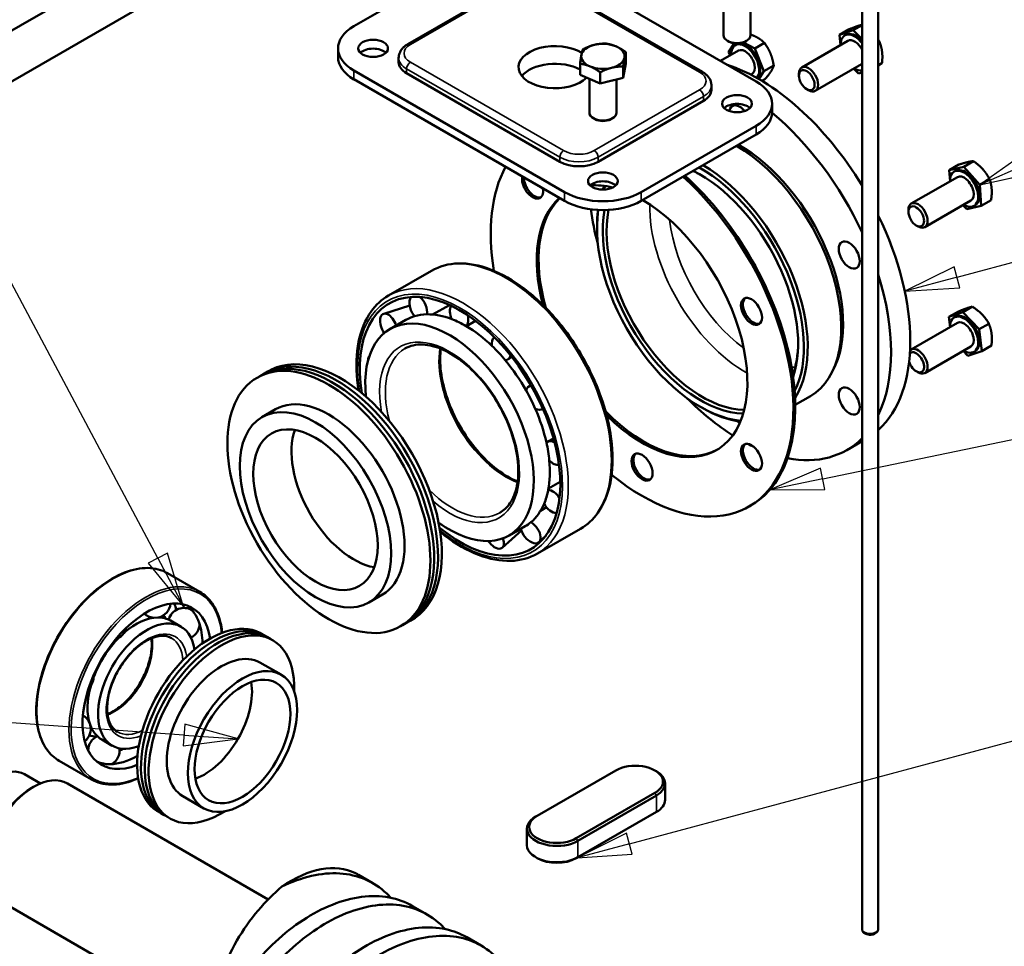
# Model space of a CAD drawing. Header units: millimetres. Extents: x 0 to 3360, y 0 to 2376.
# Tile 10 of 18: x 1007 to 1370, y 783 to 1125. Entities that reach past the tile are written whole.
import ezdxf

# ---------------------------------------------------------------- set-up
doc = ezdxf.new("R2010")
doc.units = ezdxf.units.MM
doc.header["$LTSCALE"] = 8
for name, color, linetype, lineweight in [('Symbol (ISO)', 7, 'Continuous', 25), ('Visible (ISO)', 7, 'Continuous', 50), ('Visible Narrow (ISO)', 7, 'Continuous', 35)]:
    doc.layers.add(name, color=color, linetype=linetype, lineweight=lineweight)

# ---------------------------------------------------------------- blocks, each defined once
blk = doc.blocks.new('Balloon1')
at = {"layer": 'Symbol (ISO)'}
for p, q in [((162.878, 119.466), (206.93, 128.626)), ((162.776, 119.955), (160.43, 118.957)), ((162.979, 118.976), (162.776, 119.955)), ((162.878, 119.466), (160.43, 118.957)), ((160.43, 118.957), (162.979, 118.976))]:
    blk.add_line(p, q, dxfattribs=at)
at = {"layer": 'Symbol (ISO)', "flags": 128}
blk.add_lwpolyline([(162.776, 119.955), (160.43, 118.957), (162.979, 118.976), (162.776, 119.955)], dxfattribs=at)
at = {"layer": 'Symbol (ISO)'}
blk.add_solid([(162.776, 119.955), (160.43, 118.957), (162.979, 118.976), (162.776, 119.955)], dxfattribs=at)
blk = doc.blocks.new('Balloon4')
at = {"layer": 'Symbol (ISO)'}
for p, q in [((132.194, 115.805), (85.767, 203.054)), ((132.635, 116.04), (131.752, 115.57)), ((133.368, 113.598), (132.635, 116.04)), ((131.752, 115.57), (133.368, 113.598)), ((132.194, 115.805), (133.368, 113.598))]:
    blk.add_line(p, q, dxfattribs=at)
at = {"layer": 'Symbol (ISO)', "flags": 128}
blk.add_lwpolyline([(131.752, 115.57), (133.368, 113.598), (132.635, 116.04), (131.752, 115.57)], dxfattribs=at)
at = {"layer": 'Symbol (ISO)'}
blk.add_solid([(131.752, 115.57), (133.368, 113.598), (132.635, 116.04), (131.752, 115.57)], dxfattribs=at)
blk = doc.blocks.new('Balloon5')
at = {"layer": 'Symbol (ISO)'}
for p, q in [((133.402, 107.637), (26.291, 115.21)), ((133.437, 108.135), (133.366, 107.138)), ((135.896, 107.46), (133.437, 108.135)), ((133.366, 107.138), (135.896, 107.46)), ((133.402, 107.637), (135.896, 107.46))]:
    blk.add_line(p, q, dxfattribs=at)
at = {"layer": 'Symbol (ISO)', "flags": 128}
blk.add_lwpolyline([(133.366, 107.138), (135.896, 107.46), (133.437, 108.135), (133.366, 107.138)], dxfattribs=at)
at = {"layer": 'Symbol (ISO)'}
blk.add_solid([(133.366, 107.138), (135.896, 107.46), (133.437, 108.135), (133.366, 107.138)], dxfattribs=at)
blk = doc.blocks.new('Balloon10')
at = {"layer": 'Symbol (ISO)'}
for p, q in [((169.075, 128.773), (206.076, 138.688)), ((168.945, 129.256), (166.66, 128.126)), ((169.204, 128.29), (168.945, 129.256)), ((169.075, 128.773), (166.66, 128.126)), ((166.66, 128.126), (169.204, 128.29))]:
    blk.add_line(p, q, dxfattribs=at)
at = {"layer": 'Symbol (ISO)', "flags": 128}
blk.add_lwpolyline([(168.945, 129.256), (166.66, 128.126), (169.204, 128.29), (168.945, 129.256)], dxfattribs=at)
at = {"layer": 'Symbol (ISO)'}
blk.add_solid([(168.945, 129.256), (166.66, 128.126), (169.204, 128.29), (168.945, 129.256)], dxfattribs=at)
blk = doc.blocks.new('Balloon20')
at = {"layer": 'Symbol (ISO)'}
for p, q in [((172.212, 134.508), (170.124, 133.045)), ((172.413, 134.05), (170.124, 133.045)), ((170.124, 133.045), (172.614, 133.592))]:
    blk.add_line(p, q, dxfattribs=at)
at = {"layer": 'Symbol (ISO)', "flags": 128}
blk.add_lwpolyline([(172.212, 134.508), (170.124, 133.045), (172.614, 133.592), (172.212, 134.508)], dxfattribs=at)
at = {"layer": 'Symbol (ISO)'}
blk.add_solid([(172.212, 134.508), (170.124, 133.045), (172.614, 133.592), (172.212, 134.508)], dxfattribs=at)
blk = doc.blocks.new('Balloon30')
at = {"layer": 'Symbol (ISO)'}
for p, q in [((153.958, 102.624), (206.403, 116.676)), ((153.829, 103.107), (151.543, 101.977)), ((154.088, 102.141), (153.829, 103.107)), ((153.958, 102.624), (151.543, 101.977)), ((151.543, 101.977), (154.088, 102.141))]:
    blk.add_line(p, q, dxfattribs=at)
at = {"layer": 'Symbol (ISO)', "flags": 128}
blk.add_lwpolyline([(153.829, 103.107), (151.543, 101.977), (154.088, 102.141), (153.829, 103.107)], dxfattribs=at)
at = {"layer": 'Symbol (ISO)'}
blk.add_solid([(153.829, 103.107), (151.543, 101.977), (154.088, 102.141), (153.829, 103.107)], dxfattribs=at)

msp = doc.modelspace()

# ---------------------------------------------------------------- linework, layer by layer
at = {"layer": 'Visible (ISO)'}
for p, q in [((1317.52, 1206.89), (1317.52, 789.52)), ((1323.52, 1206.89), (1323.52, 789.52)), ((1071.56, 1160.5), (905.39, 1064.56)), ((1129.96, 1122.85), (1172.38, 1147.35)), ((1071.56, 1141.72), (905.39, 1045.78)), ((1149.82, 1116.21), (1188.71, 1138.67)), ((1217.7, 1137.51), (1278.45, 1102.44)), ((1213.98, 1131.76), (1258.59, 1106.01)), ((1266.38, 1131.15), (1266.38, 1119.52)), ((1276.38, 1131.51), (1276.38, 1119.52)), ((1314.29, 1121.39), (1317.52, 1123.26)), ((1309.16, 1119.68), (1312.76, 1121.75)), ((1314.29, 1121.39), (1309.16, 1119.68)), ((1309.16, 1119.68), (1309.61, 1115.91)), ((1311.57, 1119.72), (1311.15, 1119.48)), ((1317.52, 1118.04), (1314.29, 1121.39)), ((1268.49, 1117.1), (1267.84, 1117.48)), ((1270.31, 1116.5), (1268.29, 1113.32)), ((1271.16, 1116.11), (1270.73, 1115.87)), ((1277.91, 1114.63), (1273.79, 1116.87)), ((1274.26, 1117.1), (1274.91, 1117.48)), ((1277.91, 1114.63), (1281.5, 1116.71)), ((1312.31, 1117.47), (1295.28, 1107.64)), ((1323.52, 1116.93), (1323.95, 1117.18)), ((1124.1, 1111.42), (1124.1, 1114.69)), ((1230.34, 1109.16), (1230.34, 1113.31)), ((1271.89, 1113.86), (1265.28, 1110.04)), ((1268.29, 1113.32), (1268.79, 1112.07)), ((1281.34, 1106.23), (1277.91, 1114.63)), ((1146.47, 1109.58), (1146.47, 1111.22)), ((1213.42, 1104.87), (1213.42, 1109.02)), ((1230.34, 1109.16), (1229.33, 1103.86)), ((1317.31, 1108.81), (1300.28, 1098.98)), ((1323.52, 1108.38), (1324.9, 1109.17)), ((1207.74, 1061.61), (1129.96, 1106.52)), ((1205.97, 1072.84), (1149.4, 1105.5)), ((1220.87, 1101.71), (1220.87, 1105.86)), ((1229.33, 1103.86), (1229.33, 1108.01)), ((1276.89, 1105.2), (1276.48, 1104.97)), ((1279.49, 1103.32), (1281.34, 1106.23)), ((1281.34, 1106.23), (1284.94, 1108.31)), ((1294.24, 1104.6), (1294.24, 1105.35)), ((1314.45, 1107.16), (1316.17, 1105.38)), ((1316.17, 1105.38), (1317.52, 1105.83)), ((1207.74, 1058.35), (1129.96, 1103.26)), ((1220.87, 1101.71), (1213.42, 1104.87)), ((1216.88, 1103.4), (1216.88, 1090.94)), ((1229.33, 1103.86), (1220.87, 1101.71)), ((1226.88, 1103.24), (1226.88, 1090.94)), ((1280.54, 1102.7), (1281.85, 1103.45)), ((1261.93, 1099.38), (1261.93, 1101.01)), ((1297.13, 1099.6), (1297.78, 1099.23)), ((1259, 1095.3), (1220.11, 1072.84)), ((1284.31, 1091.01), (1284.31, 1094.27)), ((1219, 1088.53), (1218.34, 1088.9)), ((1224.77, 1088.53), (1225.42, 1088.9)), ((1278.45, 1086.11), (1236.02, 1061.61)), ((1278.45, 1082.84), (1236.02, 1058.35)), ((1355.06, 1070.96), (1358.66, 1073.03)), ((1349.72, 1069.7), (1353.32, 1071.78)), ((1355.06, 1070.96), (1349.72, 1069.7)), ((1349.72, 1069.7), (1350.02, 1065.63)), ((1351.99, 1069.44), (1351.57, 1069.2)), ((1360.99, 1064.36), (1355.06, 1070.96)), ((1352.72, 1067.19), (1335.7, 1057.36)), ((1360.99, 1064.36), (1364.58, 1066.44)), ((1361.57, 1056.51), (1360.99, 1064.36)), ((1357.72, 1058.53), (1340.7, 1048.7)), ((1361.57, 1056.51), (1365.17, 1058.59)), ((1334.66, 1054.32), (1334.66, 1055.07)), ((1354.8, 1056.85), (1356.23, 1055.26)), ((1356.23, 1055.26), (1361.57, 1056.51)), ((1359.3, 1056.77), (1358.88, 1056.53)), ((1219.7, 1048.43), (1219.7, 1049.25)), ((1337.55, 1049.32), (1338.2, 1048.95)), ((1142.7, 1023.4), (1158.61, 1032.58)), ((1150.56, 1019.68), (1140.95, 1016.68)), ((1165.25, 1019.91), (1159, 1016.41)), ((1354.7, 1017.23), (1358.29, 1019.31)), ((1143.25, 1011.02), (1149.16, 1014.43)), ((1349.58, 1015.5), (1353.17, 1017.58)), ((1354.7, 1017.23), (1349.58, 1015.5)), ((1349.58, 1015.5), (1350.02, 1011.74)), ((1351.99, 1015.55), (1351.57, 1015.31)), ((1360.77, 1010.94), (1354.7, 1017.23)), ((1174.87, 1014.07), (1171.49, 1012.06)), ((1352.72, 1013.3), (1335.7, 1003.47)), ((1360.77, 1010.94), (1364.36, 1013.02)), ((1361.72, 1002.93), (1360.77, 1010.94)), ((1357.72, 1004.64), (1340.7, 994.81)), ((1361.72, 1002.93), (1365.32, 1005.01)), ((1188.22, 1000.78), (1186.84, 999.86)), ((1354.87, 1003), (1356.6, 1001.21)), ((1356.6, 1001.21), (1361.72, 1002.93)), ((1359.3, 1002.88), (1358.88, 1002.64)), ((1337.55, 995.44), (1338.2, 995.06)), ((1195.34, 990.22), (1194.81, 989.98)), ((1298.47, 986.31), (1292.88, 983.08)), ((1100.96, 981.4), (1096.01, 978.54)), ((1257.88, 982.3), (1258.59, 981.89)), ((1203.68, 970.61), (1201.31, 969.37)), ((1311.88, 966.34), (1317.52, 969.6)), ((1206.15, 954.66), (1201.76, 952.12)), ((1201.04, 945.24), (1198.84, 943.92)), ((1275.82, 945.52), (1276.52, 945.93)), ((1187.26, 934.8), (1193.17, 938.21)), ((1191.79, 936.65), (1184.74, 930.29)), ((1197.7, 928.13), (1213.61, 937.32)), ((1200.88, 934.83), (1198.25, 932.36)), ((1061.15, 920.89), (1073.03, 914.03)), ((1140.46, 912.98), (1135.51, 910.12)), ((1062.23, 903.36), (1066.13, 901.11)), ((1095.28, 887.91), (1103.06, 883.42)), ((1036.87, 859.44), (1040.77, 857.18)), ((1021.15, 851.61), (1033.03, 844.75)), ((1197.64, 831.33), (1226.63, 848.06)), ((1241.06, 848.06), (1241.62, 847.74)), ((1008.3, 846.66), (1014.23, 843.23)), ((1011.02, 841.59), (1011.73, 842)), ((1024.23, 843.23), (1098.34, 800.45)), ((1241.06, 839.74), (1212.06, 823)), ((1244.84, 843.25), (1244.84, 837.21)), ((1066.78, 838.54), (1074.56, 834.05)), ((1212.63, 822.02), (1241.62, 838.76)), ((1241.62, 832.71), (1212.63, 815.98)), ((1197.07, 831), (1197.64, 831.33)), ((1193.85, 826.51), (1193.85, 820.47)), ((1197.64, 815.65), (1197.07, 815.98)), ((1212.06, 815.65), (1212.63, 815.98)), ((1131.61, 809.53), (1136.97, 806.43)), ((999.23, 799.93), (1079.62, 753.52)), ((1151.6, 797.99), (1156.96, 794.89)), ((1171.59, 786.44), (1176.96, 783.35))]:
    msp.add_line(p, q, dxfattribs=at)
for centre, start, end in [((1056.5, 910.21), 282.6929, 354.0678), ((1056.5, 910.21), 227.2003, 264.313), ((1067.19, 902.26), 56.8649, 165.5459), ((1067.19, 902.26), 296.8393, 358.1098), ((1040.3, 902.11), 288.2296, 346.21), ((1028.08, 882.72), 313.3091, 4.5776), ((1026.99, 863.38), 22.0394, 59.7908), ((1026.99, 863.38), 308.4187, 14.6835), ((1037.67, 855.43), 115.1068, 179.8629), ((1037.67, 855.43), 299.3995, 7.4947)]:
    msp.add_arc(centre, 5.8, start, end, dxfattribs=at)
for centre, major_axis, ratio, start_param, end_param in [((1144.1, 1114.69), (-20, 0), 0.57735, 5.497787, 7.068583), ((1271.38, 1119.52), (5, 0), 0.57735, 3.141593, 6.283185), ((1314.81, 1113.14), (-3.66, 6.33), 0.57735, 4.945024, 7.101398), ((1315.23, 1113.39), (-3.66, 6.33), 0.57735, 5.03884, 6.283185), ((1204.2, 1107.75), (-13.5, 0), 0.57735, 3.890185, 8.89805), ((1221.88, 1111.75), (-8, 0), 0.57735, 5.126245, 6.173442), ((1221.88, 1111.75), (-8, 0), 0.57735, 4.079047, 5.126245), ((1271.38, 1118.77), (4.08, 0), 0.57735, 3.926882, 5.497896), ((1274.39, 1109.53), (3.66, -6.33), 0.57735, 0.205722, 3.959805), ((1274.81, 1109.78), (3.66, -6.33), 0.57735, 0.104464, 3.141593), ((1314.81, 1113.14), (-2.5, 4.33), 0.57735, 4.621864, 6.283185), ((1137.03, 1111.42), (-5.5, 0), 0.57735, 3.681737, 5.743041), ((1221.88, 1111.75), (-8, 0), 0.57735, 6.173442, 7.22064), ((1221.88, 1111.75), (8, 0), 0.57735, 6.173442, 7.22064), ((1274.39, 1109.53), (2.5, -4.33), 0.57735, 0, 3.141593), ((1144.1, 1111.42), (-20, 0), 0.57735, 0, 0.785398), ((1156.47, 1109.58), (-10, 0), 0.57735, 0, 0.785398), ((1204.2, 1101.21), (-13.5, 0), 0.57735, 3.960585, 5.850813), ((1221.88, 1111.75), (8, 0), 0.57735, 5.126245, 6.173442), ((1279.45, 1038.84), (-39.5, 68.42), 0.57735, 4.747939, 5.71253), ((1314.81, 1113.14), (2.5, -4.33), 0.57735, 0, 0.090525), ((1221.88, 1111.75), (8, 0), 0.57735, 4.079047, 5.126245), ((1297.78, 1103.31), (2.5, -4.33), 0.57735, 5.497896, 10.210067), ((1314.81, 1113.14), (3.66, -6.33), 0.57735, 5.464973, 6.05055), ((1221.88, 1106.52), (-7.31, 0), 0.57735, 1.825867, 2.143438), ((1264.31, 1094.27), (20, 0), 0.57735, 5.497787, 7.068583), ((1251.93, 1099.38), (10, 0), 0.57735, 5.497787, 6.283185), ((1271.38, 1091.01), (-5.5, 0), 0.57735, 3.681737, 5.743041), ((1221.88, 1090.94), (5, 0), 0.57735, 3.141593, 6.283185), ((1272.38, 1088.65), (-2.75, 4.76), 0.57735, 5.007991, 6.91406), ((1264.31, 1091.01), (20, 0), 0.57735, 5.497787, 6.283185), ((1272.38, 1034.76), (-39.5, 68.42), 0.57735, 4.556851, 5.282637), ((1221.88, 1090.19), (4.08, 0), 0.57735, 3.926882, 5.497896), ((1270.97, 1033.94), (27.5, -47.63), 0.57735, 0, 2.348987), ((1272.38, 1034.76), (27, -46.77), 0.57735, 0.336979, 2.367408), ((1213.04, 1076.92), (-10, 0), 0.57735, 0.785398, 2.356194), ((1236.32, 1013.94), (-39.5, 68.42), 0.57735, 0.337882, 0.987833), ((1258.59, 1026.8), (25, -43.3), 0.57735, 2.366145, 2.453079), ((1257.88, 1026.39), (-25.5, 44.17), 0.57735, 3.604305, 5.571175), ((1257.88, 1026.39), (27, -46.77), 0.57735, 0.359351, 2.367408), ((1258.59, 1026.8), (27.5, -47.63), 0.57735, 0.289724, 2.348987), ((1355.22, 1062.86), (3.66, -6.33), 0.57735, 5.464973, 10.242991), ((1355.65, 1063.11), (3.66, -6.33), 0.57735, 0, 3.141593), ((1195.9, 1064.22), (2.75, -4.76), 0.57735, 3.709747, 7.285827), ((1196.61, 1064.62), (2.75, -4.76), 0.57735, 3.893264, 6.154264), ((1221.88, 1062.43), (-5.5, 0), 0.57735, 3.681737, 5.743041), ((1236.32, 1013.94), (39.5, -68.42), 0.57735, 5.295353, 8.364613), ((1237.02, 1014.34), (39.5, -68.42), 0.57735, 0, 2.081428), ((1355.22, 1062.86), (2.5, -4.33), 0.57735, 0, 3.141593), ((1221.88, 1069.78), (-20, 0), 0.57735, 0.785398, 2.356194), ((1236.32, 1013.94), (-27.5, 47.63), 0.57735, 5.779268, 6.012279), ((1258.59, 1026.8), (27.5, -47.63), 0.57735, 3.558549, 3.598916), ((1257.88, 1026.39), (-27, 46.77), 0.57735, 0.385461, 0.426204), ((1257.88, 1026.39), (-25.5, 44.17), 0.57735, 0.332604, 0.334712), ((1236.32, 1013.94), (-27.5, 47.63), 0.57735, 0.114673, 1.127685), ((1237.02, 1014.34), (-27.5, 47.63), 0.57735, 0.137675, 1.158483), ((1221.88, 1066.51), (-20, 0), 0.57735, 0.785398, 2.356194), ((1236.32, 1013.94), (27.5, -47.63), 0.57735, 5.1555, 8.632172), ((1338.2, 1053.03), (2.5, -4.33), 0.57735, 5.497896, 10.210067), ((1272.38, 1034.76), (39.5, -68.42), 0.57735, 4.102308, 4.283363), ((1257.88, 1026.39), (27, -46.77), 0.57735, 3.771155, 5.897725), ((1258.59, 1026.8), (27.5, -47.63), 0.57735, 3.793779, 3.926991), ((1257.88, 1026.39), (25.5, -44.17), 0.57735, 3.729546, 5.950581), ((1258.59, 1026.8), (25, -43.3), 0.57735, 3.723729, 5.949395), ((1279.45, 1038.84), (39.5, -68.42), 0.57735, 0.123678, 1.447119), ((1272.38, 1034.76), (39.5, -68.42), 0.57735, 0.371397, 1.1994), ((1169.14, 975.15), (-26.18, 45.34), 0.57735, 2.150186, 7.274592), ((1153.73, 1018.99), (-1.9, 4.46), 0.592616, 0.310608, 2.090123), ((1153.73, 1018.99), (-1.9, 4.46), 0.592616, 3.887448, 5.471719), ((1277.44, 1017.95), (-2.75, 4.76), 0.57735, 0.128922, 3.012671), ((1168.78, 1016.06), (2, -4.41), 0.6276, 3.544324, 4.736326), ((1142.72, 1012.18), (-1.92, 4.45), 0.553468, 4.510258, 8.23394), ((1171.16, 976.32), (-22, 38.11), 0.57735, 6.146011, 6.283185), ((1168.03, 974.51), (17.25, -40.72), 0.58977, 2.904099, 3.076605), ((1171.16, 976.32), (-22, 38.11), 0.57735, 5.662716, 5.972953), ((1168.03, 974.51), (18.03, -40.3), 0.626726, 2.41271, 2.585216), ((1168.78, 1016.06), (2, -4.41), 0.6276, 0.250466, 1.311041), ((1355.22, 1008.97), (3.66, -6.33), 0.57735, 5.464973, 10.242991), ((1355.65, 1009.22), (3.66, -6.33), 0.57735, 0, 3.141593), ((1165.25, 972.91), (-22, 38.11), 0.57735, 2.225987, 7.198791), ((1171.16, 976.32), (22, -38.11), 0.57735, 2.037705, 2.348039), ((1355.22, 1008.97), (2.5, -4.33), 0.57735, 0, 3.141593), ((1184.42, 1004.05), (-2.21, 4.31), 0.650408, 0.171079, 1.082422), ((1168.03, 974.51), (19.96, -39.26), 0.652638, 1.899418, 2.071924), ((1258.59, 1026.8), (25, -43.3), 0.57735, 0.451118, 0.775448), ((1338.2, 999.14), (2.5, -4.33), 0.57735, 5.497896, 9.636152), ((1123.53, 948.82), (26.5, -45.9), 0.57735, 6.256499, 9.451464), ((1124.95, 949.64), (26.5, -45.9), 0.57735, 6.256499, 9.451464), ((1138.27, 997.18), (-2.05, 4.39), 0.519126, 0.293699, 0.756447), ((1184.42, 1004.05), (2.21, -4.31), 0.650408, 6.021339, 6.873735), ((1337.55, 998.77), (-2.04, 3.53), 0.57735, 1.193158, 6.466689), ((1122.12, 948), (26.5, -45.9), 0.57735, 6.256499, 9.451464), ((1171.16, 976.32), (22, -38.11), 0.57735, 1.554192, 1.864544), ((1197.07, 985.71), (-2.48, 4.16), 0.655814, 6.021992, 6.843712), ((1120.71, 947.19), (19.75, -34.21), 0.57735, 0, 3.141593), ((1168.03, 974.51), (-22.57, 37.78), 0.659047, 4.513111, 4.685618), ((1272.38, 1034.76), (39.5, -68.42), 0.57735, 5.141415, 5.452049), ((1197.07, 985.71), (2.48, -4.16), 0.655814, 5.499444, 6.337214), ((1171.16, 976.32), (22, -38.11), 0.57735, 1.070617, 1.380991), ((1258.59, 1026.8), (27.5, -47.63), 0.57735, 5.497787, 5.866229), ((1237.02, 1014.34), (27.5, -47.63), 0.57735, 5.124702, 6.270328), ((1272.38, 980.87), (-2.75, 4.76), 0.57735, 2.135848, 2.362886), ((1129.9, 952.49), (16.25, -28.15), 0.57735, 3.591789, 5.832989), ((1272.38, 1034.76), (39.5, -68.42), 0.57735, 5.819177, 6.438723), ((1203.84, 965.25), (-2.72, 4.01), 0.642579, 5.40904, 6.324572), ((1168.03, 974.51), (-24.94, 36.35), 0.643548, 3.989588, 4.162094), ((1277.44, 964.07), (-2.75, 4.76), 0.57735, 0.128922, 3.012671), ((1272.38, 1034.76), (39.5, -68.42), 0.57735, 5.549922, 5.592001), ((1237.02, 960.46), (-2.75, 4.76), 0.57735, 0.128922, 3.012671), ((1171.16, 976.32), (22, -38.11), 0.57735, 0.587235, 0.897514), ((1203.84, 965.25), (2.72, -4.01), 0.642579, 4.980304, 5.986273), ((1168.03, 974.51), (-26.35, 35.47), 0.61173, 3.485604, 3.65811), ((1203.16, 947.35), (-2.87, 3.9), 0.613735, 4.593996, 5.819014), ((1171.16, 976.32), (22, -38.11), 0.57735, 0.103913, 0.414145), ((1203.16, 947.35), (2.87, -3.9), 0.613735, 4.474745, 5.860065), ((1195.2, 936.12), (2.92, -3.87), 0.575891, 4.013811, 8.472895), ((1168.03, 974.51), (26.62, -35.32), 0.573009, 6.212823, 6.316747), ((1181.78, 934.12), (2.85, -3.91), 0.537715, 4.672409, 7.385344), ((1053.45, 879.15), (16.74, 28.99), 0.57735, 5.647686, 10.060277), ((1040.72, 886.49), (17.32, 30), 0.57735, 5.754385, 5.858274), ((1044.63, 884.24), (17.32, 30), 0.57735, 5.886903, 5.958112), ((1050.37, 880.93), (16.74, 28.99), 0.57735, 5.823219, 6.19097), ((1053.45, 879.15), (12.68, 21.96), 0.57735, 5.662257, 10.045706), ((1043.81, 884.72), (13.26, 22.97), 0.57735, 5.962401, 6.05637), ((1049.55, 881.4), (12.68, 21.96), 0.57735, 0.325432, 1.032395), ((1076.79, 865.67), (19, 32.91), 0.57735, 6.245961, 9.462003), ((1078.2, 864.86), (19, 32.91), 0.57735, 6.245961, 9.462003), ((1049.55, 881.4), (12.68, 21.96), 0.57735, 0, 0.325432), ((1050.37, 880.93), (16.74, 28.99), 0.57735, 5.510963, 5.823219), ((1079.61, 864.04), (19, 32.91), 0.57735, 6.245961, 9.462003), ((1081.03, 863.22), (19, 32.91), 0.57735, 5.451546, 10.256417), ((1049.55, 881.4), (-12.68, -21.96), 0.57735, 4.29047, 4.990975), ((1081.03, 863.22), (14.25, 24.68), 0.57735, 0, 3.141593), ((1074.66, 866.9), (12.5, 21.65), 0.57735, 3.742857, 5.681921), ((1049.55, 881.4), (-12.68, -21.96), 0.57735, 5.116084, 5.823219), ((1049.55, 881.4), (-12.68, -21.96), 0.57735, 5.823219, 6.283185), ((1043.81, 884.72), (-13.26, -22.97), 0.57735, 0.122599, 0.289184), ((1044.63, 884.24), (17.32, 30), 0.57735, 3.879725, 3.931264), ((1050.37, 880.93), (-16.74, -28.99), 0.57735, 0.092215, 0.325432), ((1050.37, 880.93), (-16.74, -28.99), 0.57735, 0.325432, 0.772223), ((998.3, 829.34), (-10, -17.32), 0.57735, 3.141593, 6.283185), ((1011.73, 821.58), (-12.5, -21.65), 0.57735, 3.141593, 6.283185), ((1233.84, 843.9), (10.2, 0), 0.57735, 5.497787, 8.63938), ((1233.84, 843.25), (11, 0), 0.57735, 5.497787, 7.068583), ((1011.02, 821.99), (-12, -20.78), 0.57735, 3.926991, 5.497787), ((1233.84, 837.21), (11, 0), 0.57735, 5.497787, 6.283185), ((1204.85, 826.51), (-11, 0), 0.57735, 5.497787, 8.63938), ((1204.85, 827.16), (-10.2, 0), 0.57735, 5.497787, 8.63938), ((1204.85, 820.47), (-11, 0), 0.57735, 0, 2.356194), ((1204.85, 819.81), (10.2, 0), 0.57735, 3.926991, 5.497787), ((1106.63, 766.79), (24.75, 42.87), 0.57735, 0.035763, 0.878618)]:
    msp.add_ellipse(centre, major_axis=major_axis, ratio=ratio, start_param=start_param, end_param=end_param, dxfattribs=at)
for centre, major_axis in [((1137.03, 1114.69), (5.5, 0)), ((1297.13, 1102.93), (-2.04, 3.53)), ((1271.38, 1094.27), (5.5, 0)), ((1221.88, 1065.7), (5.5, 0)), ((1337.55, 1052.66), (-2.04, 3.53)), ((1312.8, 1038.37), (-2.75, 4.76)), ((1276.73, 1017.55), (-2.75, 4.76)), ((1120.71, 947.19), (26.5, -45.9)), ((1312.8, 984.48), (-2.75, 4.76)), ((1115.76, 944.33), (19.75, -34.21)), ((1115.76, 944.33), (16.25, -28.15)), ((1276.73, 963.66), (-2.75, 4.76)), ((1236.32, 960.05), (-2.75, 4.76)), ((1088.81, 858.73), (14.25, 24.68)), ((1088.81, 858.73), (12.5, 21.65))]:
    msp.add_ellipse(centre, major_axis=major_axis, ratio=0.57735, dxfattribs=at)
for points, weights in [([(1317.52, 1123.39), (1316.79, 1123.23), (1315.82, 1122.9)], [1.01200029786, 1.03048428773, 1]), ([(1278.74, 1118.77), (1277.71, 1119.33), (1276.38, 1119.8)], [1, 1.02559619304, 1.01666899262]), ([(1315.82, 1122.9), (1314.64, 1122.51), (1312.76, 1121.75)], [1, 1.0379548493, 1]), ([(1214.43, 1114.32), (1216.7, 1115.48), (1218.66, 1115.98)], [1, 1.0379548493, 1]), ([(1218.66, 1115.98), (1220.63, 1116.47), (1222.89, 1116.47)], [1, 1.0379548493, 1]), ([(1222.89, 1116.47), (1224.89, 1116.2), (1226.62, 1115.47)], [1, 1.0379548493, 1]), ([(1281.5, 1116.71), (1280.26, 1117.95), (1278.74, 1118.77)], [1, 1.0379548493, 1]), ([(1283.73, 1112.8), (1282.93, 1114.75), (1281.5, 1116.71)], [1, 1.0379548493, 1]), ([(1323.95, 1117.18), (1323.74, 1117.55), (1323.52, 1117.9)], [1, 1.00697833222, 1.01139060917]), ([(1324.93, 1113.47), (1324.71, 1115.32), (1323.95, 1117.18)], [1, 1.0379548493, 1]), ([(1213.42, 1109.02), (1213.69, 1111.02), (1213.93, 1112.25)], [1, 1.0379548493, 1]), ([(1213.93, 1112.25), (1214.16, 1113.48), (1214.43, 1114.32)], [1, 1.0379548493, 1]), ([(1226.62, 1115.47), (1228.34, 1114.74), (1230.34, 1113.31)], [1, 1.0379548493, 1]), ([(1230.34, 1113.31), (1230.07, 1112.47), (1229.83, 1111.24)], [1, 1.0379548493, 1]), ([(1284.94, 1108.31), (1284.52, 1110.85), (1283.73, 1112.8)], [1, 1.0379548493, 1]), ([(1324.9, 1109.17), (1325.15, 1111.61), (1324.93, 1113.47)], [1, 1.0379548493, 1]), ([(1217.15, 1108.02), (1215.42, 1108.76), (1213.42, 1109.02)], [1, 1.0379548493, 1]), ([(1229.83, 1111.24), (1229.6, 1110.01), (1229.33, 1108.01)], [1, 1.0379548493, 1]), ([(1220.87, 1105.86), (1218.87, 1107.29), (1217.15, 1108.02)], [1, 1.0379548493, 1]), ([(1225.1, 1107.52), (1223.14, 1107.02), (1220.87, 1105.86)], [1, 1.0379548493, 1]), ([(1229.33, 1108.01), (1227.06, 1108.02), (1225.1, 1107.52)], [1, 1.0379548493, 1]), ([(1281.85, 1103.45), (1283.18, 1105.05), (1283.9, 1106.17)], [1, 1.0379548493, 1]), ([(1283.9, 1106.17), (1284.62, 1107.3), (1284.94, 1108.31)], [1, 1.0379548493, 1]), ([(1356.49, 1072.7), (1355.25, 1072.4), (1353.32, 1071.78)], [1, 1.0379548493, 1]), ([(1358.66, 1073.03), (1357.73, 1072.99), (1356.49, 1072.7)], [1, 1.0379548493, 1]), ([(1362.13, 1070.03), (1360.75, 1071.56), (1358.66, 1073.03)], [1, 1.0379548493, 1]), ([(1364.58, 1066.44), (1363.5, 1068.5), (1362.13, 1070.03)], [1, 1.0379548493, 1]), ([(1365.38, 1062.81), (1365.25, 1064.63), (1364.58, 1066.44)], [1, 1.0379548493, 1]), ([(1365.17, 1058.59), (1365.52, 1060.98), (1365.38, 1062.81)], [1, 1.0379548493, 1]), ([(1356.24, 1018.73), (1355.05, 1018.33), (1353.17, 1017.58)], [1, 1.0379548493, 1]), ([(1358.29, 1019.31), (1357.43, 1019.13), (1356.24, 1018.73)], [1, 1.0379548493, 1]), ([(1361.83, 1016.45), (1360.42, 1017.91), (1358.29, 1019.31)], [1, 1.0379548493, 1]), ([(1364.36, 1013.02), (1363.24, 1014.99), (1361.83, 1016.45)], [1, 1.0379548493, 1]), ([(1365.35, 1009.31), (1365.12, 1011.16), (1364.36, 1013.02)], [1, 1.0379548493, 1]), ([(1365.32, 1005.01), (1365.57, 1007.45), (1365.35, 1009.31)], [1, 1.0379548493, 1])]:
    msp.add_rational_spline(points, weights, degree=2, dxfattribs=at)
for points, knots in [([(1146.47, 1111.22), (1146.47, 1111.64), (1146.53, 1112.06), (1146.75, 1112.87), (1146.92, 1113.26), (1147.33, 1113.99), (1147.57, 1114.33), (1148.12, 1114.95), (1148.43, 1115.24), (1149.09, 1115.76), (1149.44, 1116), (1149.82, 1116.21)], [2.3561945, 2.3561945, 2.3561945, 2.3561945, 2.5132741, 2.5132741, 2.6703538, 2.6703538, 2.8274334, 2.8274334, 2.984513, 2.984513, 3.1415927, 3.1415927, 3.1415927, 3.1415927]), ([(1258.59, 1106.01), (1258.96, 1105.79), (1259.32, 1105.55), (1259.98, 1105.03), (1260.29, 1104.74), (1260.84, 1104.12), (1261.08, 1103.78), (1261.49, 1103.06), (1261.65, 1102.67), (1261.87, 1101.86), (1261.93, 1101.43), (1261.93, 1101.01)], [4.712389, 4.712389, 4.712389, 4.712389, 4.8694686, 4.8694686, 5.0265482, 5.0265482, 5.1836279, 5.1836279, 5.3407075, 5.3407075, 5.4977871, 5.4977871, 5.4977871, 5.4977871]), ([(1158.61, 1032.58), (1161.55, 1034.28), (1164.93, 1035.19), (1172.29, 1035.38), (1176.28, 1034.62), (1184.52, 1031.47), (1188.78, 1029.03), (1197.04, 1022.76), (1201.06, 1018.91), (1208.43, 1010.21), (1211.8, 1005.36), (1217.55, 995.14), (1219.94, 989.77), (1223.5, 979.05), (1224.67, 973.69), (1225.67, 963.5), (1225.49, 958.68), (1223.75, 950.06), (1222.2, 946.27), (1218.25, 940.74), (1216.1, 938.75), (1213.61, 937.32)], [3.159264, 3.159264, 3.159264, 3.159264, 3.462937, 3.462937, 3.777172, 3.777172, 4.100837, 4.100837, 4.425346, 4.425346, 4.749077, 4.749077, 5.072504, 5.072504, 5.396313, 5.396313, 5.72089, 5.72089, 6.044046, 6.044046, 6.300856, 6.300856, 6.300856, 6.300856]), ([(1131.63, 988.36), (1131.43, 989.63), (1131.27, 990.88), (1130.65, 997.21), (1130.83, 1002.04), (1132.56, 1010.65), (1134.12, 1014.45), (1138.06, 1019.97), (1140.22, 1021.96), (1142.7, 1023.4)], [2.1760371, 2.1760371, 2.1760371, 2.1760371, 2.2547207, 2.2547207, 2.5792976, 2.5792976, 2.9024538, 2.9024538, 3.1592635, 3.1592635, 3.1592635, 3.1592635]), ([(1148.81, 1003.83), (1150.68, 1004.91), (1152.89, 1005.43), (1157.68, 1005.23), (1160.22, 1004.6), (1165.39, 1002.27), (1168.01, 1000.63), (1173.11, 996.47), (1175.6, 993.96), (1180.18, 988.32), (1182.27, 985.19), (1185.83, 978.62), (1187.31, 975.19), (1189.48, 968.4), (1190.18, 965.04), (1190.76, 958.74), (1190.64, 955.81), (1189.62, 950.66), (1188.73, 948.45), (1186.5, 945.2), (1185.25, 944.04), (1183.81, 943.21)], [3.159264, 3.159264, 3.159264, 3.159264, 3.509906, 3.509906, 3.834194, 3.834194, 4.147294, 4.147294, 4.460593, 4.460593, 4.775096, 4.775096, 5.089963, 5.089963, 5.404182, 5.404182, 5.717125, 5.717125, 6.031375, 6.031375, 6.300856, 6.300856, 6.300856, 6.300856]), ([(1190.37, 954.71), (1190.11, 954.82), (1189.84, 954.94), (1187.03, 956.2), (1184.42, 957.84), (1179.31, 962), (1176.83, 964.51), (1172.25, 970.15), (1170.16, 973.28), (1166.59, 979.85), (1165.12, 983.28), (1162.95, 990.07), (1162.25, 993.43), (1161.72, 999.14), (1161.76, 1001.56), (1162.06, 1003.76)], [0.659641, 0.659641, 0.659641, 0.659641, 0.692602, 0.692602, 1.005701, 1.005701, 1.319, 1.319, 1.633503, 1.633503, 1.948371, 1.948371, 2.262589, 2.262589, 2.517293, 2.517293, 2.517293, 2.517293]), ([(1197.7, 928.13), (1194.77, 926.44), (1191.39, 925.53), (1184.03, 925.34), (1180.03, 926.1), (1171.79, 929.25), (1167.54, 931.68), (1162.88, 935.22), (1162.35, 935.63), (1161.82, 936.06)], [0.0176709, 0.0176709, 0.0176709, 0.0176709, 0.3213447, 0.3213447, 0.6355792, 0.6355792, 0.9592444, 0.9592444, 1.0008973, 1.0008973, 1.0008973, 1.0008973]), ([(1061.15, 920.89), (1059.01, 922.12), (1056.55, 922.77), (1051.18, 922.86), (1048.27, 922.27), (1042.28, 919.92), (1039.21, 918.13), (1033.23, 913.53), (1030.32, 910.72), (1024.98, 904.37), (1022.55, 900.83), (1018.38, 893.39), (1016.66, 889.48), (1014.08, 881.69), (1013.24, 877.8), (1012.53, 870.43), (1012.66, 866.95), (1013.9, 860.75), (1015.01, 858.03), (1017.82, 854.06), (1019.37, 852.64), (1021.15, 851.61)], [0.459966, 0.459966, 0.459966, 0.459966, 0.770716, 0.770716, 1.087786, 1.087786, 1.409897, 1.409897, 1.732355, 1.732355, 2.054385, 2.054385, 2.376253, 2.376253, 2.698335, 2.698335, 3.020844, 3.020844, 3.342634, 3.342634, 3.601559, 3.601559, 3.601559, 3.601559]), ([(1081.32, 898.88), (1081.23, 899.88), (1081.08, 900.86), (1080.27, 904.89), (1079.16, 907.61), (1076.35, 911.58), (1074.8, 913.01), (1073.03, 914.03)], [6.0646637, 6.0646637, 6.0646637, 6.0646637, 6.162437, 6.162437, 6.4842271, 6.4842271, 6.7431517, 6.7431517, 6.7431517, 6.7431517]), ([(1062.67, 896.92), (1061.6, 897.53), (1060.33, 897.82), (1057.58, 897.67), (1056.13, 897.29), (1053.19, 895.94), (1051.7, 894.99), (1048.8, 892.6), (1047.39, 891.16), (1044.78, 887.92), (1043.59, 886.13), (1041.57, 882.37), (1040.73, 880.41), (1039.5, 876.53), (1039.1, 874.61), (1038.78, 871.04), (1038.85, 869.37), (1039.42, 866.47), (1039.92, 865.22), (1041.17, 863.4), (1041.87, 862.74), (1042.67, 862.28)], [0.459966, 0.459966, 0.459966, 0.459966, 0.820603, 0.820603, 1.144842, 1.144842, 1.455851, 1.455851, 1.767345, 1.767345, 2.080368, 2.080368, 2.393833, 2.393833, 2.706456, 2.706456, 3.017431, 3.017431, 3.329909, 3.329909, 3.601559, 3.601559, 3.601559, 3.601559]), ([(1038.99, 868.8), (1039.17, 868.87), (1039.36, 868.95), (1040.98, 869.7), (1042.47, 870.65), (1045.37, 873.04), (1046.78, 874.48), (1049.39, 877.72), (1050.58, 879.51), (1052.61, 883.27), (1053.44, 885.23), (1054.68, 889.11), (1055.07, 891.03), (1055.37, 894.26), (1055.35, 895.61), (1055.18, 896.84)], [4.246463, 4.246463, 4.246463, 4.246463, 4.286435, 4.286435, 4.597443, 4.597443, 4.908937, 4.908937, 5.221961, 5.221961, 5.535426, 5.535426, 5.848048, 5.848048, 6.098248, 6.098248, 6.098248, 6.098248]), ([(1033.03, 844.75), (1035.16, 843.52), (1037.63, 842.87), (1043, 842.78), (1045.91, 843.37), (1049.35, 844.72), (1049.82, 844.93), (1050.3, 845.14)], [3.601559, 3.601559, 3.601559, 3.601559, 3.9123085, 3.9123085, 4.2293785, 4.2293785, 4.2800469, 4.2800469, 4.2800469, 4.2800469]), ([(1103.37, 805.15), (1110.62, 808.71), (1118.02, 810.44), (1124.73, 810.02), (1131.44, 809.61), (1137.43, 807.04), (1142.07, 802.59), (1142.6, 802.09), (1143.11, 801.56), (1143.59, 801.01)], [4.612344, 4.612344, 4.612344, 4.612344, 5.140242, 5.140242, 5.140242, 5.668139, 5.668139, 5.668139, 5.727807, 5.727807, 5.727807, 5.727807]), ([(1080.35, 755.38), (1079.6, 757.05), (1079.21, 759.16), (1079.18, 764.74), (1079.79, 768.35), (1082.26, 776.44), (1084.24, 780.89), (1089.03, 789.13), (1091.69, 792.89), (1097.36, 799.59), (1100.3, 802.54), (1103.37, 805.15)], [0.1451, 0.1451, 0.1451, 0.1451, 1.179837, 1.179837, 2.526454, 2.526454, 4.04342, 4.04342, 5.404062, 5.404062, 6.661878, 6.661878, 6.661878, 6.661878]), ([(1151.6, 797.98), (1148.96, 799.5), (1146.07, 800.56), (1142.98, 801.13), (1136.55, 802.32), (1129.28, 801.37), (1122.01, 798.48), (1114.73, 795.6), (1107.45, 790.8), (1101, 784.81), (1094.55, 778.81), (1088.93, 771.65), (1084.76, 764.36), (1080.59, 757.06), (1077.86, 749.66), (1076.8, 743.23), (1075.73, 736.8), (1076.33, 731.35), (1078.36, 727.71), (1079.32, 725.99), (1080.59, 724.67), (1082.11, 723.79)], [-5.490962, -5.490962, -5.490962, -5.490962, -5.237157, -5.237157, -5.237157, -4.709259, -4.709259, -4.709259, -4.181361, -4.181361, -4.181361, -3.653463, -3.653463, -3.653463, -3.125566, -3.125566, -3.125566, -2.597668, -2.597668, -2.597668, -2.34937, -2.34937, -2.34937, -2.34937]), ([(1096.87, 720.09), (1096.32, 719.93), (1095.78, 719.79), (1095.25, 719.69), (1090.78, 718.81), (1087.02, 720.08), (1084.62, 723.24), (1082.22, 726.39), (1081.19, 731.43), (1081.82, 737.59), (1082.45, 743.75), (1084.73, 751.01), (1088.51, 758.31), (1092.3, 765.61), (1097.58, 772.94), (1103.8, 779.23), (1110.02, 785.51), (1117.16, 790.74), (1124.43, 794.12), (1131.69, 797.5), (1139.06, 799.02), (1145.7, 798.4), (1152.34, 797.78), (1158.23, 795.01), (1162.74, 790.38), (1163.03, 790.09), (1163.31, 789.78), (1163.59, 789.47)], [5.077397, 5.077397, 5.077397, 5.077397, 5.140242, 5.140242, 5.140242, 5.668139, 5.668139, 5.668139, 6.196037, 6.196037, 6.196037, 6.723935, 6.723935, 6.723935, 7.251833, 7.251833, 7.251833, 7.77973, 7.77973, 7.77973, 8.307628, 8.307628, 8.307628, 8.835526, 8.835526, 8.835526, 8.8694, 8.8694, 8.8694, 8.8694]), ([(1171.59, 786.44), (1169.22, 787.8), (1166.65, 788.8), (1163.91, 789.4), (1157.56, 790.79), (1150.34, 790.05), (1143.06, 787.35), (1135.79, 784.65), (1128.47, 780.01), (1121.94, 774.13), (1115.41, 768.26), (1109.68, 761.16), (1105.37, 753.88), (1101.06, 746.6), (1098.18, 739.16), (1096.96, 732.64), (1095.74, 726.11), (1096.18, 720.53), (1098.07, 716.71), (1099.05, 714.73), (1100.43, 713.23), (1102.11, 712.26)], [-8.632555, -8.632555, -8.632555, -8.632555, -8.404543, -8.404543, -8.404543, -7.876645, -7.876645, -7.876645, -7.348748, -7.348748, -7.348748, -6.82085, -6.82085, -6.82085, -6.292952, -6.292952, -6.292952, -5.765054, -5.765054, -5.765054, -5.490962, -5.490962, -5.490962, -5.490962]), ([(1317.52, 789.52), (1317.52, 789.31), (1317.56, 789.11), (1317.71, 788.72), (1317.82, 788.54), (1318.1, 788.19), (1318.29, 788.03), (1318.75, 787.74), (1319.03, 787.62), (1319.62, 787.44), (1319.95, 787.39), (1320.59, 787.35), (1320.91, 787.37), (1321.54, 787.47), (1321.85, 787.56), (1322.43, 787.81), (1322.7, 787.98), (1323.12, 788.39), (1323.29, 788.62), (1323.48, 789.09), (1323.52, 789.3), (1323.52, 789.52)], [5.814427, 5.814427, 5.814427, 5.814427, 6.026691, 6.026691, 6.258295, 6.258295, 6.547546, 6.547546, 6.908137, 6.908137, 7.287364, 7.287364, 7.661038, 7.661038, 8.036994, 8.036994, 8.414613, 8.414613, 8.732161, 8.732161, 8.95602, 8.95602, 8.95602, 8.95602]), ([(1116.87, 708.55), (1116.09, 708.32), (1115.33, 708.14), (1114.59, 708.03), (1110.2, 707.36), (1106.54, 708.83), (1104.28, 712.17), (1102.01, 715.51), (1101.13, 720.7), (1101.92, 726.96), (1102.7, 733.22), (1105.14, 740.53), (1109.07, 747.84), (1113, 755.14), (1118.4, 762.41), (1124.71, 768.6), (1131.02, 774.78), (1138.21, 779.86), (1145.49, 783.06), (1152.76, 786.26), (1160.1, 787.58), (1166.66, 786.75), (1173.23, 785.93), (1179.01, 782.96), (1183.38, 778.15), (1183.45, 778.08), (1183.51, 778), (1183.58, 777.93)], [8.218989, 8.218989, 8.218989, 8.218989, 8.307628, 8.307628, 8.307628, 8.835526, 8.835526, 8.835526, 9.363424, 9.363424, 9.363424, 9.891321, 9.891321, 9.891321, 10.419219, 10.419219, 10.419219, 10.947117, 10.947117, 10.947117, 11.475015, 11.475015, 11.475015, 12.002912, 12.002912, 12.002912, 12.010993, 12.010993, 12.010993, 12.010993])]:
    msp.add_open_spline(points, degree=3, knots=knots, dxfattribs=at)
for points in [[(1156.93, 1016.49), (1156.93, 1016.49), (1156.92, 1016.48), (1156.92, 1016.48)], [(1171.42, 1012.1), (1171.41, 1012.1), (1171.41, 1012.1), (1171.41, 1012.1)], [(1201.66, 951.63), (1201.66, 951.63), (1201.67, 951.63), (1201.67, 951.63)], [(1195.32, 939.73), (1195.32, 939.73), (1195.33, 939.73), (1195.33, 939.73)], [(1131.61, 809.53), (1131.24, 809.74), (1130.86, 809.95), (1130.48, 810.15)]]:
    msp.add_open_spline(points, degree=3, dxfattribs=at)
at = {"layer": 'Visible Narrow (ISO)'}
for p, q in [((1150.82, 1116.12), (1189.71, 1138.57)), ((1213.4, 1131.43), (1257.59, 1105.91)), ((1207.38, 1076.92), (1150.82, 1109.58)), ((1129.96, 1103.26), (1129.96, 1106.52)), ((1149.4, 1107.13), (1205.97, 1074.47)), ((1149.4, 1105.5), (1149.4, 1107.13)), ((1257.59, 1099.38), (1218.7, 1076.92)), ((1220.11, 1074.47), (1259, 1096.93)), ((1259, 1095.3), (1259, 1096.93)), ((1278.45, 1082.84), (1278.45, 1086.11)), ((1205.97, 1072.84), (1205.97, 1074.47)), ((1220.11, 1072.84), (1220.11, 1074.47)), ((1207.74, 1058.35), (1207.74, 1061.61)), ((1236.02, 1058.35), (1236.02, 1061.61)), ((1241.06, 839.74), (1241.62, 838.76)), ((1241.62, 832.71), (1241.62, 838.76)), ((1212.06, 823), (1212.63, 822.02)), ((1212.63, 822.02), (1212.63, 815.98))]:
    msp.add_line(p, q, dxfattribs=at)
for centre, major_axis, start_param, end_param in [((1156.47, 1112.85), (-8, 0), 5.497787, 7.068583), ((1150.82, 1114.48), (-1, 1.73), 5.497787, 6.283185), ((1156.47, 1111.22), (-10, 0), 0, 0.785398), ((1150.82, 1107.95), (-1, -1.73), 3.926991, 5.497787), ((1257.59, 1104.28), (1, 1.73), 0, 0.785398), ((1251.93, 1102.64), (8, 0), 5.497787, 7.068583), ((1257.59, 1097.74), (1, -1.73), 0.785398, 2.356194), ((1251.93, 1101.01), (10, 0), 5.497787, 6.283185), ((1207.38, 1075.29), (1, 1.73), 0.785398, 2.356194), ((1213.04, 1080.19), (-8, 0), 0.785398, 2.356194), ((1218.7, 1075.29), (1, -1.73), 0.785398, 2.356194), ((1213.04, 1078.56), (10, 0), 3.926991, 5.497787), ((1274.5, 1035.98), (25, -43.3), 3.909914, 5.514864), ((1278.04, 1038.02), (-22.5, 38.97), 0.917246, 2.224346), ((1186.11, 984.95), (-27.5, 47.63), 3.141593, 6.283185), ((1170.2, 975.76), (27.5, -47.63), 0, 3.141593), ((1169.14, 975.15), (-26.75, 46.33), 2.159449, 7.265329), ((1165.25, 972.91), (18.25, -31.61), 5.260913, 10.44705), ((1166.31, 973.52), (-17.5, 30.31), 0, 1.139346), ((1186.11, 984.95), (17.5, -30.31), 3.756099, 5.668679), ((1278.04, 1038.02), (22.5, -38.97), 5.935973, 5.98225), ((1166.31, 973.52), (17.5, -30.31), 5.143839, 6.283185), ((1041.15, 886.25), (-20, -34.64), 3.141593, 6.283185), ((1053.45, 879.15), (-19.7, -34.12), 2.470666, 6.954112), ((1053.03, 879.39), (20, 34.64), 0, 3.141593), ((1053.45, 879.15), (10.55, 18.27), 5.641238, 10.066725), ((1041.5, 886.05), (10, 17.32), 3.751167, 5.673611), ((1052.67, 879.6), (10, 17.32), 5.556494, 6.283185), ((1052.67, 879.6), (-10, -17.32), 0, 0.726691), ((1320.52, 789.52), (3, 0), 3.141593, 6.283185)]:
    msp.add_ellipse(centre, major_axis=major_axis, ratio=0.57735, start_param=start_param, end_param=end_param, dxfattribs=at)

# ---------------------------------------------------------------- block references
at = {"layer": 'Symbol (ISO)', "xscale": 8, "yscale": 8, "zscale": 8}
for name in ['Balloon4', 'Balloon20', 'Balloon10', 'Balloon1', 'Balloon30', 'Balloon5']:
    msp.add_blockref(name, (0, 0), dxfattribs=at)

doc.saveas('drawing.dxf')
